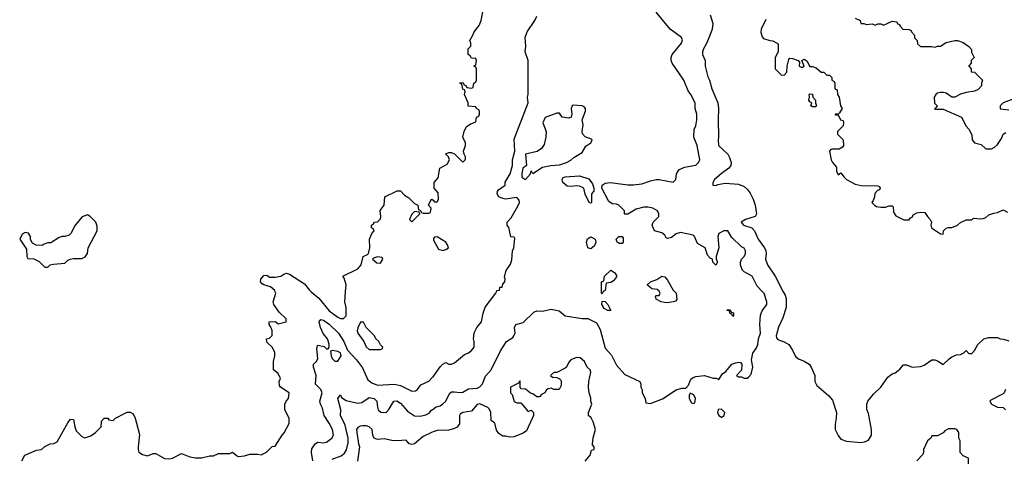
# Model space of a CAD drawing. Header units: inches. Extents: x 2348352 to 2479776, y 460422 to 613655.
# Tile 49 of 256: x 2377092 to 2384019, y 488821 to 491916. Entities that reach past the tile are written whole.
import ezdxf

# ---------------------------------------------------------------- set-up
doc = ezdxf.new("R2010")
doc.units = ezdxf.units.IN
doc.header["$MEASUREMENT"] = 0
for name, color, linetype in [('C3478', 7, 'Continuous'), ('C3479', 7, 'Continuous'), ('C3488', 7, 'Continuous'), ('C3489', 7, 'Continuous')]:
    doc.layers.add(name, color=color, linetype=linetype)

msp = doc.modelspace()

# ---------------------------------------------------------------- linework, layer by layer
at = {"layer": 'C3478', "color": 4}
for points, elevation in [([(2377106, 488810), (2377129.3, 488850.7), (2377210, 488884.7), (2377246, 488890), (2377268.4, 488911.6), (2377306, 488930), (2377332.7, 488932.7), (2377356.5, 488943.5), (2377430, 489078), (2377450, 489104.7), (2377470, 489102), (2377478.8, 489050), (2377490, 489022), (2377530, 488982), (2377550, 488972), (2377593.6, 488986.4), (2377626, 489010), (2377666, 489050), (2377668, 489090), (2377686, 489110), (2377711.6, 489111.6), (2377718, 489098), (2377750, 489094), (2377766, 489110), (2377830, 489144.7), (2377848, 489152), (2377870, 489152), (2377890, 489142), (2377904.7, 489110), (2377935.3, 488995.3), (2377924.7, 488910), (2377924.7, 488890), (2377931.1, 488871.1), (2377955.3, 488855.3), (2377990, 488846), (2378030, 488862), (2378050, 488862), (2378110, 488826), (2378145.4, 488825.4), (2378166, 488830), (2378230, 488861), (2378290, 488838.8), (2378330, 488831.3), (2378370, 488831.3), (2378430, 488844.7), (2378454.6, 488845.4), (2378490, 488862), (2378570, 488862), (2378590, 488872), (2378614, 488850), (2378630, 488842), (2378674.6, 488845.4), (2378710, 488858), (2378770, 488858), (2378790, 488852), (2378828.4, 488871.6), (2378868.4, 488911.6), (2378890, 488914), (2378938, 488990), (2378953.6, 489006.4), (2378987.3, 489072.7), (2378988, 489110), (2378958, 489170), (2378958, 489210), (2378966, 489230), (2378982, 489250), (2378988, 489290), (2378926, 489330), (2378920.4, 489340.4), (2378918, 489370), (2378928, 489390), (2378910, 489426), (2378878, 489450), (2378878, 489510), (2378888, 489550), (2378887.3, 489572.7), (2378870, 489608), (2378830, 489646), (2378828, 489670), (2378850, 489674), (2378867.3, 489692.7), (2378867.3, 489727.3), (2378856.4, 489756.4), (2378846, 489770), (2378848, 489790), (2378891.6, 489791.6), (2378910, 489774), (2378966, 489790), (2378966, 489810), (2378918, 489858), (2378879.3, 489910), (2378875.1, 489930), (2378894.5, 489990), (2378890.5, 490000)], 156), ([(2379142.8, 490000), (2379195.6, 489955.6), (2379270, 489866.8), (2379330, 489821), (2379350, 489811.3), (2379370, 489812), (2379388.4, 489831.6), (2379388.7, 489890), (2379379, 489930), (2379384.2, 490000)], 156), ([(2379154, 488810), (2379145.2, 488870), (2379146.3, 488893.7), (2379170, 488931), (2379190, 488941), (2379230, 488936), (2379250, 488942.8), (2379289, 488970), (2379299.3, 488990), (2379292.3, 489030), (2379270, 489075.3), (2379233.2, 489130), (2379222, 489182), (2379209, 489210), (2379204, 489230), (2379220.9, 489290), (2379211.5, 489311.5), (2379173.2, 489350), (2379178, 489410), (2379159.3, 489470), (2379159, 489490), (2379179, 489510), (2379189.3, 489530), (2379182, 489598), (2379184.1, 489615.9), (2379190, 489624.7), (2379234.4, 489614.4), (2379250, 489598), (2379262, 489598), (2379268.4, 489611.6), (2379268.4, 489631.6), (2379257.2, 489670), (2379227.6, 489707.6), (2379207.3, 489750), (2379199.3, 489790), (2379210, 489806), (2379230, 489801.6), (2379270, 489773.7), (2379334.9, 489710), (2379373, 489650), (2379398.8, 489590), (2379461.2, 489521.2), (2379504.1, 489464.1), (2379540.4, 489380.4), (2379570, 489358.8), (2379610, 489344), (2379730, 489351), (2379770, 489341), (2379850, 489301), (2379876.5, 489303.5), (2379890, 489312), (2379914, 489346), (2379970, 489371), (2379998.9, 489401.1), (2380000, 489402.5)], 152), ([(2379290, 488821), (2379353.6, 488846.4), (2379376.5, 488863.5), (2379392, 488888), (2379403.9, 488936.1), (2379403.6, 488970), (2379381.7, 489061.7), (2379349.4, 489130), (2379352.3, 489170), (2379329.2, 489250), (2379350, 489274), (2379356, 489256), (2379390, 489234), (2379470, 489217.3), (2379499.5, 489220.5), (2379550, 489255.5), (2379584.7, 489250), (2379604.9, 489230), (2379608.3, 489188.3), (2379614.8, 489170), (2379633.7, 489153.7), (2379670, 489151), (2379690, 489171), (2379724, 489230), (2379746.3, 489233.7), (2379770, 489217.3), (2379821.1, 489161.1), (2379870, 489126.8), (2379910, 489126), (2379950, 489134.8), (2379973.4, 489146.6), (2379990, 489166), (2380000, 489173.5)], 148), ([(2380000, 489013.9), (2379990, 489011), (2379930, 488981), (2379870, 488931), (2379850, 488926), (2379831.1, 488931.1), (2379810, 488956), (2379750, 488950.4), (2379710, 488952.4), (2379655.5, 488964.5), (2379610, 488960.7), (2379584.7, 488970), (2379576, 488990), (2379571, 489030), (2379551, 489050), (2379530, 489056.3), (2379503.7, 489056.3), (2379486.3, 489053.7), (2379470, 489044.7), (2379462.7, 489030), (2379462.9, 489010), (2379475.6, 488930), (2379483.6, 488910), (2379468.5, 488808.5)], 144)]:
    msp.add_lwpolyline(points, dxfattribs=dict(at, elevation=elevation))
for points, elevation in [([(2379510, 489786), (2379490, 489786), (2379470, 489746), (2379466.4, 489726.4), (2379472, 489710), (2379514, 489650), (2379530, 489614), (2379550, 489594), (2379630, 489594), (2379642, 489598), (2379646, 489610), (2379630, 489626), (2379618, 489650), (2379598, 489670), (2379588, 489690), (2379528.9, 489748.9)], 156), ([(2379292, 489588), (2379278, 489582), (2379282.8, 489550), (2379291, 489530), (2379310, 489511), (2379330, 489511.3), (2379352.7, 489550), (2379348.7, 489570), (2379330, 489581.2)], 152)]:
    msp.add_lwpolyline(points, close=True, dxfattribs=dict(at, elevation=elevation))
at = {"layer": 'C3479', "color": 4, "elevation": 156}
for points in [[(2379384.2, 490000), (2379388, 490050), (2379375.3, 490095.3), (2379366, 490110), (2379470, 490161), (2379493.2, 490190), (2379508, 490250), (2379538, 490262), (2379546, 490270), (2379555.3, 490310), (2379554, 490370), (2379568.4, 490411.6), (2379586, 490430), (2379582, 490442), (2379566, 490450), (2379566, 490470), (2379582, 490478), (2379588.7, 490491.3), (2379610, 490492), (2379630, 490514), (2379633.2, 490530), (2379628, 490572), (2379655.3, 490610), (2379662, 490670), (2379748.4, 490711.6), (2379771.6, 490711.6), (2379799.6, 490679.6), (2379830, 490662), (2379870, 490622), (2379894, 490610), (2379898, 490578), (2379910, 490574), (2379918, 490558), (2379930, 490554), (2379970, 490554), (2379982, 490558), (2379986, 490590), (2379968, 490610), (2379986, 490650), (2379992.7, 490652.7), (2380000, 490644.8)], [(2378890.5, 490000), (2378886.6, 490010), (2378856.3, 490036.3), (2378809.6, 490049.6), (2378797.5, 490057.5), (2378786.6, 490070), (2378789.6, 490090), (2378810, 490114), (2378830, 490117.3), (2378850, 490104), (2378890, 490104), (2378929.2, 490110.8), (2378950, 490124.7), (2378969.1, 490130.9), (2378990, 490124.7), (2379095.8, 490055.8), (2379130, 490010.8), (2379142.8, 490000)]]:
    msp.add_lwpolyline(points, dxfattribs=at)
at = {"layer": 'C3479', "color": 4}
for points, elevation in [([(2377570, 490542), (2377531.6, 490528.4), (2377482, 490470), (2377452, 490410), (2377439.8, 490400.2), (2377410, 490388.7), (2377390, 490388.7), (2377370, 490382), (2377310, 490346), (2377290, 490346), (2377263.6, 490336.4), (2377250, 490326), (2377208.4, 490328.4), (2377183.1, 490343.1), (2377168.9, 490368.9), (2377168, 490390), (2377153.6, 490413.6), (2377130, 490418), (2377110, 490406), (2377092, 490370), (2377139.6, 490299.6), (2377142, 490250), (2377150, 490234), (2377191.6, 490231.6), (2377230, 490214), (2377270, 490174), (2377290, 490174), (2377306, 490190), (2377330, 490196), (2377410, 490202), (2377430, 490222), (2377450, 490231.3), (2377470, 490236), (2377530, 490236), (2377552.9, 490247.1), (2377569, 490270), (2377574, 490310), (2377638, 490430), (2377636.4, 490463.6), (2377628, 490490), (2377588, 490530)], 164), ([(2379870, 490566), (2379850, 490546), (2379834, 490510), (2379850, 490494), (2379906, 490550), (2379902, 490562)], 156), ([(2379610, 490246), (2379582, 490238), (2379574, 490230), (2379604.7, 490204.7), (2379630, 490202), (2379646, 490230), (2379642, 490242)], 156)]:
    msp.add_lwpolyline(points, close=True, dxfattribs=dict(at, elevation=elevation))
at = {"layer": 'C3488', "color": 4}
for points, elevation in [([(2380000, 489173.5), (2380022, 489190), (2380050, 489198), (2380070, 489211.3), (2380089.3, 489230.7), (2380116, 489284), (2380130, 489296), (2380150, 489297.3), (2380190, 489290.8), (2380210, 489294.8), (2380250, 489316.4), (2380310, 489323), (2380330, 489330.8), (2380347.5, 489352.5), (2380370, 489406), (2380409.6, 489450.4), (2380475.5, 489584.5), (2380518, 489650), (2380560.4, 489679.6), (2380568, 489690), (2380578, 489710), (2380574, 489750), (2380582, 489770), (2380634.8, 489785.2), (2380710, 489856), (2380730, 489866), (2380770, 489864), (2380830, 489878.8), (2380887.3, 489867.3), (2380930.6, 489830.6), (2381050, 489811.3), (2381090, 489812), (2381150, 489782), (2381175.9, 489735.9), (2381210, 489604.7), (2381254.6, 489554.6), (2381290, 489484.7), (2381350, 489418), (2381454, 489370), (2381462, 489350), (2381462, 489330), (2381471.1, 489311.1), (2381472, 489290), (2381492, 489250), (2381498, 489218), (2381530, 489214), (2381613.6, 489246.4), (2381710, 489311.3), (2381750, 489322), (2381778, 489322), (2381796.4, 489343.6), (2381814.6, 489385.4), (2381830, 489398), (2381850, 489404.7), (2381910, 489411), (2381970, 489392), (2381992, 489392), (2382010, 489382), (2382036.4, 489423.6), (2382060.4, 489439.6), (2382102, 489490), (2382130, 489501), (2382150, 489504.7), (2382162, 489502), (2382171.3, 489490), (2382170.9, 489449.1), (2382134, 489410), (2382150, 489402), (2382170, 489402), (2382190, 489392), (2382210, 489392), (2382220.4, 489399.6), (2382239, 489421), (2382249, 489470), (2382241.2, 489521.2), (2382248.9, 489568.9), (2382275.1, 489604.9), (2382285.2, 489630), (2382289, 489670), (2382302.7, 489710), (2382299.3, 489770), (2382303.1, 489836.9), (2382314.6, 489865.4), (2382348.7, 489910), (2382348.7, 489930), (2382328.9, 489988.9), (2382318.3, 490000)], 148), ([(2380000, 489402.5), (2380050, 489471.3), (2380070, 489491.3), (2380090, 489502), (2380110, 489492), (2380130, 489492), (2380150, 489501), (2380220.2, 489559.8), (2380250, 489571.3), (2380270, 489586), (2380288.7, 489610), (2380289, 489650), (2380284, 489670), (2380290, 489712), (2380309, 489750), (2380342, 489790), (2380353.2, 489850), (2380367.6, 489892.4), (2380442, 489990), (2380445.6, 490000)], 152), ([(2381197, 490000), (2381190, 489986), (2381186, 489990), (2381186, 490000)], 148), ([(2381701.8, 490000), (2381710.8, 489990.8), (2381714.8, 489945.2), (2381706, 489934), (2381690, 489929.3), (2381650, 489923.7), (2381625.6, 489925.6), (2381606, 489930), (2381570, 489948), (2381566, 489970), (2381570, 489974), (2381590, 489974), (2381598, 489990), (2381593, 490000)], 148), ([(2382464.3, 490000), (2382476.6, 489976.6), (2382485.1, 489950), (2382484.5, 489890), (2382462, 489818), (2382430, 489752), (2382414, 489690), (2382415.3, 489675.3), (2382424.7, 489664.7), (2382470, 489649.2), (2382502, 489630), (2382529.2, 489590), (2382550, 489545.2), (2382570, 489529.3), (2382611.5, 489511.5), (2382645.2, 489490), (2382661.2, 489470), (2382685.2, 489410), (2382686, 489370), (2382700.2, 489340.2), (2382782, 489270), (2382810, 489238), (2382839, 489150), (2382837.2, 489110), (2382829.1, 489069.1), (2382829.1, 489030.9), (2382850, 488988.7), (2382870, 488964), (2382910, 488949), (2383010, 488939.3), (2383036.3, 488943.7), (2383064.7, 488955.3), (2383084.7, 488990), (2383084.7, 489030), (2383063.6, 489143.6), (2383051.6, 489171.6), (2383051.3, 489210), (2383058, 489230), (2383099.8, 489280.2), (2383150, 489328), (2383199.8, 489400.2), (2383230, 489422), (2383250.9, 489429.1), (2383283.6, 489456.4), (2383310, 489486), (2383330, 489486), (2383370, 489468.7), (2383430, 489475.3), (2383455.3, 489484.7), (2383510, 489522), (2383530, 489522), (2383550, 489515.3), (2383590, 489489), (2383630, 489528.7), (2383650, 489542), (2383683.6, 489556.4), (2383710, 489558), (2383734, 489570), (2383750, 489586), (2383770, 489566), (2383790, 489566), (2383810, 489586), (2383832, 489630), (2383874, 489670), (2383910, 489678), (2383970, 489678), (2383988.9, 489668.9), (2384012.7, 489667.3), (2384050, 489655.3)], 144), ([(2381070, 488808), (2381106, 488850), (2381114, 488886), (2381134, 488890), (2381134, 488910), (2381122, 488922), (2381122, 488930), (2381127.1, 488972.9), (2381142.8, 489030), (2381125.4, 489085.4), (2381112, 489112), (2381094, 489130), (2381094, 489150), (2381118, 489210), (2381111.3, 489230), (2381110.9, 489250.9), (2381098, 489290), (2381094.8, 489330), (2381096, 489370), (2381110, 489434), (2381104.7, 489450), (2381084.7, 489470), (2381064.7, 489510), (2381034.4, 489534.4), (2381010, 489538), (2380970, 489522), (2380954.6, 489505.4), (2380938, 489470), (2380930, 489462), (2380870, 489432), (2380848.7, 489431.3), (2380826, 489410), (2380840.4, 489400.4), (2380870, 489398), (2380890, 489388), (2380898, 489378), (2380902, 489370), (2380900.4, 489339.6), (2380887.3, 489312.7), (2380850, 489312), (2380830, 489322), (2380810, 489318), (2380798, 489310), (2380786, 489290), (2380762, 489278), (2380750, 489262), (2380730, 489262), (2380702, 489282), (2380686.4, 489286.4), (2380650, 489314), (2380618, 489318), (2380614, 489330), (2380614, 489370), (2380610, 489374), (2380602, 489358), (2380546, 489330), (2380546, 489290), (2380556.4, 489276.4), (2380570, 489228.7), (2380590, 489218), (2380618, 489218), (2380670, 489158), (2380690, 489166), (2380706, 489150), (2380706, 489130), (2380657.6, 489022.4), (2380634.2, 489005.8), (2380570, 488978.8), (2380536.9, 488976.9), (2380510, 488984.7), (2380490, 488984.7), (2380463.5, 489003.5), (2380447.1, 489027.1), (2380435.3, 489075.3), (2380410, 489094), (2380406, 489150), (2380395.3, 489175.3), (2380386, 489186), (2380330, 489210.7), (2380310, 489206.8), (2380270, 489161), (2380210, 489150.8), (2380190, 489138), (2380185.2, 489130), (2380185.1, 489070), (2380170, 489048.2), (2380150, 489037.1), (2380110, 489026), (2380030, 489022.8), (2380000, 489013.9)], 144), ([(2384027.3, 489312.7), (2384018, 489290), (2384010, 489282), (2383923.1, 489236.9), (2383918, 489230), (2383928.9, 489208.9), (2383970, 489188), (2384010, 489186), (2384028.4, 489168.4)], 144), ([(2383766, 488790), (2383766, 488830), (2383730, 488846), (2383708.4, 488868.4), (2383708, 488950), (2383698, 488970), (2383698, 489010), (2383686, 489030), (2383670, 489035.3), (2383625.4, 489034.6), (2383599.6, 489020.4), (2383590, 489008), (2383550, 488986), (2383510, 488986), (2383502, 488970), (2383478, 488950), (2383451.3, 488890), (2383451.3, 488870), (2383445.4, 488854.6), (2383404.7, 488810)], 148)]:
    msp.add_lwpolyline(points, dxfattribs=dict(at, elevation=elevation))
at = {"layer": 'C3488', "color": 4, "elevation": 148}
for points in [[(2381250, 489868.7), (2381228.9, 489868.9), (2381203.1, 489883.1), (2381188, 489910), (2381190, 489934), (2381210, 489932), (2381230, 489912)], [(2382110, 489826), (2382102, 489842), (2382090, 489846), (2382086, 489866), (2382070, 489868), (2382070, 489874), (2382090, 489874), (2382098, 489858), (2382112.7, 489852.7), (2382114, 489830)], [(2381810, 489286), (2381802, 489270), (2381802, 489250), (2381818, 489218), (2381830, 489214), (2381842, 489218), (2381846, 489250), (2381834.6, 489274.6)], [(2382030, 489174), (2382007.1, 489172.9), (2382001, 489150), (2382011.3, 489130), (2382030, 489118.8), (2382048.7, 489130), (2382053.2, 489150)]]:
    msp.add_lwpolyline(points, close=True, dxfattribs=at)
at = {"layer": 'C3489', "color": 4}
for points, elevation in [([(2380000, 490644.8), (2380010, 490634), (2380030, 490634), (2380038, 490650), (2380036.4, 490696.4), (2380008, 490730), (2380008.7, 490770), (2380036.5, 490803.5), (2380048, 490872), (2380100.2, 490899.8), (2380115.3, 490930), (2380108, 490950), (2380087.3, 490972.7), (2380110, 490982), (2380130, 490982), (2380151.1, 490971.1), (2380210, 490914), (2380227.3, 490932.7), (2380228, 490950), (2380218, 490970), (2380215.3, 490990), (2380228, 491030), (2380228, 491050), (2380208.7, 491090), (2380218, 491130), (2380236.4, 491163.6), (2380260.4, 491179.6), (2380302, 491198), (2380306, 491230), (2380322, 491238), (2380326, 491250), (2380326, 491270), (2380322, 491282), (2380306, 491290), (2380302, 491302), (2380247.3, 491307.3), (2380248, 491330), (2380222, 491390), (2380226, 491410), (2380222, 491422), (2380210, 491426), (2380202, 491462), (2380190, 491466), (2380188, 491472), (2380210, 491474), (2380218, 491458), (2380234, 491450), (2380238, 491438), (2380270, 491434), (2380282, 491438), (2380286, 491470), (2380302, 491478), (2380306, 491490), (2380306, 491570), (2380302, 491582), (2380286, 491590), (2380302, 491598), (2380306, 491630), (2380302, 491642), (2380270, 491646), (2380262, 491662), (2380246, 491670), (2380246, 491710), (2380266, 491730), (2380266, 491750), (2380258, 491770), (2380278, 491802), (2380289.1, 491830.9), (2380324, 491876), (2380339, 491910), (2380357.2, 492010)], 156), ([(2382318.3, 490000), (2382280.2, 490040.2), (2382244, 490110), (2382190, 490141.2), (2382175.5, 490155.5), (2382162, 490190), (2382164, 490210), (2382169.2, 490230.8), (2382188, 490250), (2382198, 490270), (2382198, 490290), (2382188.4, 490308.4), (2382170, 490318), (2382103.1, 490383.1), (2382073.2, 490430), (2382046, 490430), (2382011.3, 490410), (2382004.7, 490390), (2382011.3, 490310), (2381991.3, 490250), (2381992, 490232), (2382002, 490210), (2381988.4, 490188.4), (2381968.4, 490208.4), (2381966, 490230), (2381950, 490238), (2381930, 490258), (2381915.3, 490310), (2381860.9, 490340.9), (2381839.3, 490390), (2381830, 490398), (2381741.4, 490418.6), (2381710, 490409.2), (2381677.3, 490382.7), (2381650, 490376), (2381640.7, 490380.7), (2381630, 490398), (2381610, 490415.3), (2381558, 490430), (2381542, 490470), (2381548.9, 490491.1), (2381588, 490530), (2381588.7, 490550), (2381578, 490570), (2381546, 490590), (2381510, 490597.2), (2381483.5, 490596.5), (2381430, 490582), (2381370, 490546), (2381350, 490546), (2381346, 490550), (2381346, 490570), (2381306, 490610), (2381290, 490618), (2381260.4, 490620.4), (2381236.4, 490636.4), (2381188, 490730), (2381189.1, 490750.9), (2381210, 490764.7), (2381249.4, 490770.6), (2381370, 490753.4), (2381410, 490753.4), (2381470, 490760.7), (2381530, 490782), (2381570.6, 490790.6), (2381590.6, 490790.6), (2381690, 490772), (2381708, 490790), (2381714, 490830), (2381730, 490858), (2381770, 490878.8), (2381848.9, 490891.1), (2381868, 490910), (2381878, 490930), (2381859, 491030), (2381835.3, 491090), (2381836.4, 491143.6), (2381848, 491170), (2381855.3, 491210), (2381855.3, 491250), (2381844, 491290), (2381844, 491330), (2381814, 491390), (2381795.5, 491415.5), (2381765.2, 491490), (2381682, 491610), (2381675.3, 491630), (2381675.3, 491650), (2381682, 491670), (2381748, 491750), (2381754.6, 491774.6), (2381748, 491790), (2381669.3, 491849.3), (2381569.4, 491969.4)], 148), ([(2380445.6, 490000), (2380449.4, 490010.6), (2380467.3, 490012.7), (2380470, 490032), (2380486, 490034), (2380490, 490054), (2380506, 490070), (2380507.3, 490092.7), (2380503.1, 490103.1), (2380510, 490134), (2380515.3, 490150), (2380545.2, 490194.8), (2380553.6, 490226.4), (2380559, 490290), (2380568, 490310), (2380574.6, 490374.6), (2380570, 490386), (2380548.4, 490388.4), (2380532.7, 490452.7), (2380522, 490470), (2380522, 490490), (2380550, 490522), (2380597.5, 490602.5), (2380609.2, 490630), (2380605.6, 490645.6), (2380590, 490664), (2380510, 490653.3), (2380490, 490656.2), (2380463.7, 490670), (2380452.3, 490690), (2380452.7, 490707.3), (2380461.6, 490718.4), (2380508, 490750), (2380508.4, 490771.6), (2380542, 490830), (2380559, 490890), (2380559, 490930), (2380575.3, 490990), (2380570, 491074), (2380668.7, 491330), (2380664, 491370), (2380668.7, 491390), (2380668.9, 491628.9), (2380649, 491690), (2380654, 491730), (2380649.1, 491790.9), (2380662, 491830), (2380715.3, 491910), (2380730, 491942)], 152), ([(2381948.7, 491950), (2381968.7, 491890), (2381964, 491850), (2381955.5, 491824.5), (2381926.3, 491753.7), (2381902, 491710), (2381895.3, 491690), (2381895.3, 491670), (2381915.3, 491630), (2381915.3, 491590), (2381932.9, 491512.9), (2381944, 491490), (2381961.2, 491430), (2382002.7, 491330), (2382009.3, 491290), (2382006, 491210), (2382009.3, 491090.7), (2382005.2, 491070), (2382009, 491030), (2382073.2, 490970), (2382086.8, 490946.8), (2382097.2, 490910), (2382096, 490890), (2382081.2, 490870), (2382026, 490830), (2381981.2, 490790), (2381969.2, 490770), (2381968, 490750), (2381988.9, 490748.9), (2382004.5, 490755.5), (2382055.9, 490764.1), (2382150, 490758), (2382190, 490741.2), (2382210, 490724), (2382230, 490695.3), (2382251.7, 490651.7), (2382266, 490610), (2382275.1, 490550), (2382266.6, 490530), (2382199.3, 490510), (2382168.7, 490490), (2382185.2, 490470), (2382242.7, 490450), (2382262, 490430), (2382287.3, 490370), (2382332.3, 490310), (2382342, 490290), (2382344.5, 490270), (2382339.3, 490230), (2382352.7, 490190), (2382406.6, 490110), (2382464.3, 490000)], 144), ([(2382341.5, 491918.5), (2382309.2, 491850), (2382305.2, 491825.2), (2382314.6, 491794.6), (2382324.7, 491784.7), (2382368.9, 491768.9), (2382390, 491768), (2382427.3, 491747.3), (2382428, 491690), (2382406, 491650), (2382406, 491570), (2382450, 491528), (2382470, 491526), (2382490, 491546), (2382491.3, 491590), (2382503.6, 491636.4), (2382510, 491646), (2382530, 491644), (2382568.7, 491628.7), (2382578, 491618), (2382575.3, 491590), (2382590, 491581.2), (2382598.8, 491581.2), (2382612, 491590), (2382594, 491630), (2382610, 491638), (2382630, 491626), (2382650, 491586), (2382670, 491586), (2382696.4, 491576.4), (2382730, 491546), (2382750, 491546), (2382770, 491526), (2382790, 491526), (2382806, 491510), (2382806, 491490), (2382822, 491482), (2382826, 491470), (2382826, 491430), (2382842, 491422), (2382846, 491390), (2382858, 491370), (2382866, 491310), (2382878, 491290), (2382860.4, 491259.6), (2382850, 491252), (2382828, 491250), (2382830, 491246), (2382850, 491246), (2382866, 491210), (2382886, 491206), (2382888, 491190), (2382886, 491170), (2382846, 491130), (2382846, 491110), (2382886, 491070), (2382888, 491030), (2382880.4, 491019.6), (2382856.4, 491003.6), (2382810, 491004.7), (2382798, 491002), (2382789, 490990), (2382801.2, 490930), (2382809.2, 490910), (2382838, 490878), (2382839.3, 490850), (2382850, 490824), (2382870, 490838), (2382888.9, 490808.9), (2382908, 490790), (2382970, 490758), (2383011.6, 490748.4), (2383130, 490746), (2383142, 490742), (2383146, 490730), (2383142, 490718), (2383127.3, 490712.7), (2383107.3, 490692.7), (2383106, 490670), (2383096.4, 490643.6), (2383086, 490630), (2383107.3, 490607.3), (2383120.4, 490600.4), (2383150, 490595.3), (2383183.6, 490596.4), (2383210, 490606), (2383230, 490606), (2383238, 490598), (2383240.4, 490560.4), (2383256.4, 490536.4), (2383312.7, 490507.3), (2383350, 490506), (2383358, 490522), (2383372.7, 490527.3), (2383378, 490542), (2383403.6, 490556.4), (2383430, 490562), (2383459, 490559), (2383478, 490530), (2383498, 490510), (2383508, 490490), (2383502, 490470), (2383508, 490450), (2383570, 490408), (2383590, 490406), (2383592, 490430), (2383610, 490448), (2383626, 490454), (2383650, 490454), (2383690, 490468.7), (2383710, 490488), (2383750, 490508), (2383790, 490508), (2383802, 490518), (2383850, 490514), (2383870, 490517.2), (2383890, 490524), (2383910, 490542), (2383945.4, 490554.6), (2383970, 490558), (2384010, 490578), (2384040.4, 490560.4)], 136), ([(2382970, 491928), (2383006, 491910), (2383010, 491889), (2383030, 491888.7), (2383050, 491882), (2383090, 491888), (2383110, 491878), (2383130, 491888), (2383150, 491888), (2383170, 491878), (2383230, 491906), (2383262, 491902), (2383266, 491890), (2383282, 491882), (2383286, 491870), (2383306, 491850), (2383347.3, 491847.3), (2383362, 491842), (2383366, 491830), (2383387.3, 491807.3), (2383388.4, 491788.4), (2383406, 491770), (2383407.3, 491747.3), (2383428.4, 491728.4), (2383510, 491728), (2383530, 491722), (2383550, 491728.7), (2383570.7, 491729.3), (2383610, 491755.3), (2383670, 491769), (2383690, 491769), (2383730, 491755.3), (2383768.4, 491728.4), (2383787.3, 491707.3), (2383788.4, 491688.4), (2383806, 491650), (2383786, 491630), (2383786, 491610), (2383768.4, 491591.6), (2383768.4, 491588.4), (2383786, 491570), (2383786, 491550), (2383810, 491546), (2383866, 491490), (2383858, 491470), (2383858, 491450), (2383834.6, 491425.4), (2383810, 491412), (2383750, 491404.7), (2383710, 491391.3), (2383670, 491371.3), (2383650, 491371.3), (2383610, 491398), (2383590, 491404.7), (2383570, 491404.7), (2383550, 491398), (2383538, 491390), (2383526, 491370), (2383528.4, 491328.4), (2383546, 491310), (2383542, 491298), (2383528, 491290), (2383530, 491286), (2383590, 491286), (2383718, 491230), (2383750, 491166), (2383770, 491146), (2383790, 491106), (2383794, 491070), (2383810, 491048.7), (2383856.4, 491036.4), (2383890, 491008), (2383930, 491008), (2383950, 491018), (2383970, 491038), (2383999.8, 491080.2), (2384012, 491110), (2384030, 491122)], 132), ([(2384130, 491375.5), (2384010, 491330.5), (2383989.3, 491310), (2383989.5, 491289.5), (2384050, 491282.4)], 128), ([(2381186, 490000), (2381186, 490070), (2381202, 490078), (2381206, 490110), (2381251.6, 490151.6), (2381276.9, 490136.9), (2381290, 490114), (2381290, 490106), (2381270, 490078), (2381250, 490066), (2381218, 490062), (2381212, 490010), (2381198, 490002), (2381197, 490000)], 148), ([(2381593, 490000), (2381590, 490006), (2381576.4, 490016.4), (2381540.4, 490020.4), (2381506, 490050), (2381529.2, 490070.8), (2381574, 490086), (2381610, 490111.3), (2381630, 490104.7), (2381650, 490082), (2381690, 490012), (2381701.8, 490000)], 148)]:
    msp.add_lwpolyline(points, dxfattribs=dict(at, elevation=elevation))
for points, elevation in [([(2382670, 491302), (2382658, 491310), (2382666, 491330), (2382650, 491338), (2382644, 491350), (2382648.7, 491370), (2382646, 491390), (2382650, 491394), (2382670, 491392), (2382671, 491370), (2382691, 491350), (2382691.3, 491330), (2382698, 491310), (2382690, 491302)], 136), ([(2380984.9, 491315.1), (2380978, 491310), (2380971, 491290), (2380976, 491250), (2380972, 491230), (2380956, 491224), (2380909, 491229), (2380890, 491258), (2380870, 491258), (2380790, 491228), (2380771.3, 491190), (2380794.8, 491130), (2380794, 491090), (2380782, 491038), (2380762.8, 491010), (2380732.3, 490987.7), (2380650.8, 490969.2), (2380658, 490890), (2380631, 490870), (2380624.7, 490830), (2380624.7, 490810), (2380630, 490802), (2380650, 490792), (2380686, 490830), (2380690, 490852), (2380698, 490838), (2380710, 490834), (2380716.4, 490843.6), (2380770, 490878), (2380829.4, 490890.6), (2380890, 490894.8), (2380938, 490910), (2380970, 490926), (2380990, 490946), (2381050, 490981), (2381074.7, 491025.3), (2381109, 491050), (2381119, 491070), (2381114.8, 491074.8), (2381070, 491092.3), (2381051.9, 491111.9), (2381049.3, 491130), (2381055.1, 491175.1), (2381048, 491210), (2381072.5, 491272.5), (2381072.7, 491290), (2381062.7, 491302.7), (2381050, 491309.2)], 152), ([(2381110, 490624), (2381098, 490630), (2381070, 490688), (2381061.2, 490730), (2381030, 490744.5), (2381010, 490746.6), (2380970, 490740.9), (2380944.5, 490744.5), (2380914, 490770), (2380908, 490790), (2380914.6, 490805.4), (2380929.6, 490810.4), (2381030, 490817.6), (2381095.3, 490795.3), (2381121.4, 490761.4), (2381131.3, 490730), (2381131, 490710), (2381116, 490690), (2381116, 490630)], 148), ([(2380030, 490388), (2380010, 490386), (2380003.6, 490376.4), (2380003.6, 490363.6), (2380039.6, 490299.6), (2380070, 490291), (2380090, 490298), (2380108, 490310), (2380102, 490330), (2380089.1, 490349.1)], 156), ([(2381110, 490304), (2381089.3, 490309.3), (2381079.5, 490350), (2381085.8, 490374.2), (2381110, 490386.8), (2381141, 490370), (2381144.9, 490350), (2381135.8, 490324.2)], 148), ([(2381310, 490341.2), (2381295.3, 490350), (2381289, 490370), (2381308, 490390), (2381330.4, 490390.4), (2381338.5, 490378.5), (2381337.3, 490350), (2381330, 490341.2)], 148)]:
    msp.add_lwpolyline(points, close=True, dxfattribs=dict(at, elevation=elevation))

doc.saveas('drawing.dxf')
